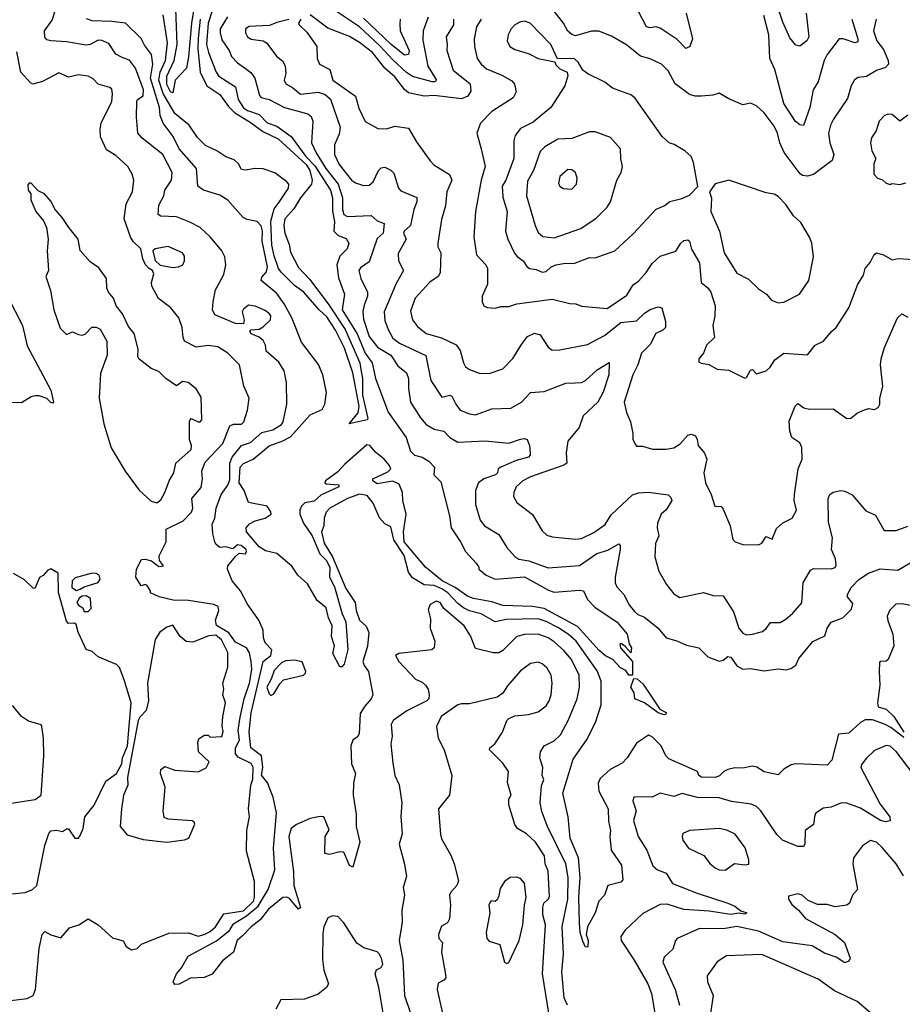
# Model space of a CAD drawing. Extents: x 1246230 to 1426786, y 660032 to 763141.
# Tile 228 of 256: x 1297787 to 1302277, y 732890 to 737902. Entities that reach past the tile are written whole.
import ezdxf

# ---------------------------------------------------------------- set-up
doc = ezdxf.new("R2010")
doc.units = 0

msp = doc.modelspace()

# ---------------------------------------------------------------- linework, layer by layer
at = {"layer": '0CON10XD'}
for points in [[(1301788.1, 737935), (1301800.8, 737815), (1301790.9, 737795), (1301755, 737767.5), (1301735, 737772.9), (1301705, 737810.5), (1301669.8, 737889.8), (1301613, 738055)], [(1298675, 737967.5), (1298660.2, 737885), (1298645, 737713.3), (1298635, 737654.7), (1298577.2, 737595), (1298565, 737529.2), (1298553.5, 737535), (1298535, 737572.1), (1298535, 737614.5), (1298571.7, 737695), (1298587.3, 737775), (1298578.4, 738005)], [(1299498.2, 733858.2), (1299499.2, 733795), (1299517.5, 733715), (1299481.7, 733588.3), (1299465, 733596.7), (1299434.8, 733664.8), (1299415, 733666.8), (1299362.7, 733652.7), (1299338.6, 733658.6), (1299340.8, 733745), (1299361.2, 733778.8), (1299333.6, 733843.6), (1299315, 733845.9), (1299265, 733836), (1299195, 733805.2), (1299167.7, 733785), (1299155.8, 733745), (1299178.8, 733565), (1299180.7, 733495), (1299215, 733383.3), (1299205, 733374.4), (1299158.4, 733428.4), (1299145, 733435.1), (1299125, 733433.6), (1299052.7, 733375), (1299009.7, 733320.3), (1298964.3, 733285), (1298920.6, 733239.4), (1298893.3, 733215), (1298873.8, 733155), (1298818.3, 733111.7), (1298765.8, 733044.2), (1298725, 733026.2), (1298655, 733024), (1298597.8, 732992.2), (1298575, 732991.5), (1298567.9, 733005), (1298585.1, 733045), (1298609.9, 733075), (1298644, 733136), (1298787, 733213), (1298854.4, 733265), (1298875, 733299.2), (1298939.9, 733340.1), (1299000.5, 733389.5), (1299050.5, 733475), (1299085.1, 733575), (1299078.5, 733685), (1299092.8, 733865), (1299076.2, 733945), (1299056.1, 733996.1), (1299049.7, 734015), (1299017.3, 734057.3), (1299023.8, 734095), (1299017.5, 734155), (1298962, 734195), (1298954.6, 734275), (1298965, 734373.8), (1299024.4, 734635), (1299064.1, 734665.9), (1299068.8, 734695), (1299035, 734730), (1299026.5, 734755), (1299025.8, 734795), (1299002.5, 734845), (1298945, 734926.2), (1298910.6, 734995), (1298867.5, 735045), (1298844.2, 735105), (1298845, 735122.5), (1298885, 735170), (1298903, 735187), (1298935, 735182.5), (1298941.2, 735195), (1298938.6, 735205), (1298912.5, 735225), (1298895, 735228.8), (1298871.7, 735208.3), (1298835, 735218.8), (1298805, 735216.2), (1298785, 735232), (1298778.6, 735245), (1298768.8, 735285), (1298766.4, 735333.6), (1298779.2, 735365), (1298786.4, 735416.4), (1298811.2, 735485), (1298845, 735532.9), (1298855, 735559.4), (1298855.3, 735644.7), (1298867.7, 735675), (1298915.2, 735734.8), (1298960.1, 735749.9), (1299018.8, 735801.2), (1299075.2, 735814.8), (1299118.7, 735841.3), (1299127.3, 735855), (1299145.8, 735945), (1299144.5, 736055), (1299131.8, 736115), (1299105, 736159.4), (1299040, 736215), (1299036.7, 736245), (1299025, 736268.6), (1299005, 736285.7), (1298965, 736302.5), (1298956.7, 736315), (1298965, 736323.3), (1299005, 736327.5), (1299025, 736337.8), (1299062.9, 736375), (1299064.4, 736394.4), (1299058.1, 736405), (1299035, 736421.9), (1298985, 736443.3), (1298951.2, 736448.8), (1298925, 736428.8), (1298918, 736415), (1298928, 736375), (1298925, 736353.3), (1298885, 736355.6), (1298779.7, 736399.7), (1298767.1, 736425), (1298770.5, 736465), (1298782.3, 736527.7), (1298825.5, 736605.5), (1298835.5, 736655), (1298830.6, 736695), (1298815.3, 736725.3), (1298756.7, 736795), (1298705, 736843.8), (1298652.2, 736872.2), (1298585, 736898.2), (1298505, 736902.1), (1298490.6, 736910.6), (1298495, 736958), (1298519.1, 737005), (1298525.4, 737035), (1298558.2, 737085), (1298562.5, 737125), (1298515.4, 737215), (1298409.5, 737299.5), (1298387.5, 737325), (1298381.1, 737405), (1298383.3, 737485), (1298386, 737495), (1298415, 737514.4), (1298416.3, 737545), (1298375, 737655.6), (1298345, 737695.5), (1298311.3, 737708.7), (1298275, 737726.9), (1298240.4, 737780.4), (1298205, 737795.9), (1298185, 737797.6), (1298145, 737775.4), (1298125, 737772), (1298025, 737790), (1297944.1, 737794.1), (1297925, 737800), (1297915, 737813.8), (1297912.1, 737845), (1297951.1, 737898.9), (1297968, 737952)], [(1298767.5, 737952.5), (1298746.1, 737883.9), (1298737.4, 737775), (1298746.3, 737735), (1298786.2, 737635), (1298800.5, 737615), (1298885, 737560.9), (1298898.8, 737495), (1298925, 737453.5), (1298945, 737440.1), (1299005, 737419.6), (1299046.3, 737376.3), (1299095, 737360.2), (1299167.6, 737307.6), (1299242.7, 737205), (1299287.5, 737157.5), (1299367.9, 737035), (1299377.8, 736995), (1299378.2, 736928.2), (1299387.9, 736875), (1299385.2, 736825), (1299406.5, 736803.5), (1299448, 736788), (1299460.4, 736765), (1299452.7, 736735), (1299415, 736697.5), (1299400.2, 736655), (1299408.5, 736588.5), (1299439.1, 736505), (1299427.5, 736425), (1299503.7, 736303.7), (1299545, 736205.3), (1299579, 736155), (1299597.4, 736075), (1299661.2, 735905), (1299752.9, 735775), (1299774.2, 735705), (1299795, 735684.7), (1299834, 735675), (1299868.8, 735655), (1299897.5, 735625), (1299893.3, 735585), (1299929.1, 735549.1), (1299973.8, 735376.2), (1299981.6, 735315), (1300029.6, 735245), (1300054.7, 735194.7), (1300108.6, 735135), (1300123.3, 735115), (1300123.3, 735105), (1300159.5, 735075), (1300205, 735054.8), (1300355, 735066.2), (1300477.4, 734997.4), (1300505, 734988.2), (1300635, 734998.6), (1300655, 734994), (1300675, 734951.2), (1300712, 734912), (1300826, 734835), (1300876.7, 734775), (1300887.5, 734725), (1300900, 734705), (1300895, 734680), (1300869.3, 734709.3), (1300850, 734725), (1300840, 734725), (1300844, 734705), (1300903.8, 734635), (1300904.5, 734565.5), (1300885, 734565.5), (1300869.6, 734589.6), (1300842.4, 734602.4), (1300805, 734645.4), (1300766.7, 734663.3), (1300735, 734690.9), (1300625, 734812.8), (1300455, 734904.8), (1300394.8, 734915.2), (1300245, 734919.4), (1300188.3, 734938.3), (1300095, 734956.2), (1300065, 734968.1), (1300001.4, 735011.4), (1299936.4, 735045), (1299850.5, 735115), (1299742.6, 735245), (1299738.9, 735295), (1299752.3, 735385), (1299736.5, 735455), (1299734.3, 735495), (1299717, 735537), (1299685, 735552.7), (1299605, 735540), (1299583.8, 735555), (1299583.8, 735565)], [(1299864.6, 737915), (1299839.4, 737845), (1299838, 737798), (1299863.3, 737665), (1299906.9, 737595), (1299898.8, 737585), (1299885, 737585.3), (1299785, 737613.2), (1299754, 737634), (1299685, 737697), (1299619.4, 737769.4), (1299515.1, 737865.1), (1299383.2, 737953.2)], [(1299583.8, 735565), (1299660, 735600), (1299675.6, 735615), (1299666.9, 735635), (1299641.6, 735665), (1299599.2, 735699.2), (1299568.2, 735735), (1299552.7, 735737.3), (1299439.9, 735640.1), (1299405, 735600), (1299342, 735555), (1299338.8, 735545), (1299345, 735540), (1299410, 735535), (1299410, 735525), (1299318.6, 735481.4), (1299285, 735450.9), (1299237.7, 735442.3), (1299219.6, 735425), (1299211.1, 735405), (1299211.8, 735385), (1299229.8, 735339.8), (1299274.4, 735275), (1299313.3, 735183.3), (1299345, 735150.5), (1299363.6, 735115), (1299362.3, 735065), (1299387.8, 735015), (1299427.5, 734877.5), (1299445, 734837.1), (1299456, 734696), (1299438.1, 734621.9), (1299425, 734607.1), (1299415, 734608.5), (1299380.4, 734675), (1299387.5, 734715), (1299373, 734763), (1299377.1, 734817.1), (1299356.8, 734856.8), (1299345, 734908.5), (1299300, 734945), (1299250.5, 735030.5), (1299201.9, 735075), (1299170.6, 735120.6), (1299094.7, 735184.7), (1299037.8, 735197.8), (1299005, 735219.4), (1298941.2, 735295), (1298938.1, 735315), (1298955, 735335.5), (1298985, 735351.5), (1299036.2, 735365), (1299065.7, 735385), (1299065, 735396.2), (1299045, 735425.7), (1298950.8, 735445), (1298928, 735505), (1298902.8, 735545), (1298908.6, 735625), (1298925, 735643.4), (1298974.9, 735665.1), (1299024, 735706), (1299055, 735732.3), (1299125, 735757.5), (1299165, 735778.8), (1299265, 735891.2), (1299325, 735918.5), (1299338.8, 735945), (1299347.1, 736005), (1299328.2, 736095), (1299307.4, 736147.4), (1299220, 736260), (1299171.2, 736385), (1299132.8, 736455), (1299095, 736508), (1299015.6, 736575), (1299018.8, 736591.2), (1299041.7, 736618.3), (1299046.5, 736643.5), (1299019.8, 736775), (1299021, 736825), (1299015, 736851.9), (1298995, 736875.4), (1298944.6, 736884.6), (1298924, 736895), (1298845, 736983.3), (1298805, 737009.4), (1298722, 737035), (1298693.5, 737055), (1298686.2, 737145), (1298597.7, 737245), (1298567, 737307), (1298517.1, 737375), (1298501.1, 737415), (1298498, 737455), (1298451.3, 737605), (1298463.1, 737675), (1298457.8, 737725), (1298422.1, 737772.1), (1298405, 737805.5), (1298324.6, 737884.6), (1298255, 737893.6), (1298155, 737895.5), (1298126.6, 737906.6)], [(1298704.6, 737905), (1298695, 737806.2), (1298693.3, 737755), (1298703.9, 737635), (1298737.8, 737565), (1298805, 737521.1), (1298849.3, 737459.3), (1298880, 737430), (1298965, 737377.2), (1299022.9, 737332.9), (1299101.6, 737295), (1299243.6, 737165), (1299263.4, 737135), (1299274.8, 737085), (1299271.9, 737065), (1299215.9, 736995), (1299181.1, 736938.9), (1299135, 736887.7), (1299130, 736855), (1299135, 736816), (1299157.6, 736757.6), (1299165, 736719.5), (1299205, 736640.9), (1299260.7, 736580.7), (1299355.4, 736455.4), (1299442.9, 736325), (1299516.8, 736155), (1299521.3, 736121.3), (1299531.1, 736075), (1299531.2, 735991.2), (1299558, 735872), (1299554.6, 735865.4), (1299462.5, 735845), (1299508.7, 735901.3), (1299514, 735934), (1299481.4, 736105), (1299439.8, 736229.8), (1299392.4, 736322.4), (1299349.3, 736389.3), (1299310.4, 736425), (1299232, 736515), (1299185, 736548.8), (1299116.3, 736616.3), (1299103.4, 736635), (1299080.7, 736700.7), (1299068.7, 736755), (1299063.6, 736876.4), (1299080.8, 736939.2), (1299106.9, 736973.1), (1299153.5, 737045), (1299155.2, 737065), (1299146.3, 737076.3), (1299085, 737122.2), (1299025, 737143.1), (1298985, 737144.4), (1298935, 737135.6), (1298915, 737139.2), (1298898.9, 737168.9), (1298878.1, 737188.1), (1298835, 737203.9), (1298789.6, 737235), (1298731.9, 737261.9), (1298691.8, 737301.8), (1298648, 737365), (1298575, 737424.1), (1298516.8, 737526.8), (1298495.1, 737595), (1298501.6, 737635), (1298529, 737695), (1298538.8, 737785), (1298516.1, 737926.1)], [(1298843.6, 737916.4), (1298807.1, 737855), (1298805.7, 737835), (1298815, 737800), (1298852.7, 737745), (1298863.6, 737715), (1298895, 737682.5), (1298935, 737653.8), (1298962.7, 737632.7), (1298982.9, 737605), (1299006.8, 737516.8), (1299015.7, 737505.7), (1299055, 737495.4), (1299134.3, 737454.3), (1299252.4, 737422.4), (1299269.1, 737409.1), (1299277.4, 737385), (1299271.6, 737275), (1299295, 737224.6), (1299344.8, 737145), (1299406.3, 737065), (1299428.1, 736995), (1299428.1, 736935), (1299435, 736910.5), (1299455, 736900.7), (1299575, 736905.6), (1299605, 736878.8), (1299640, 736865), (1299635.8, 736815), (1299605, 736788.8), (1299565, 736668.9), (1299521.1, 736638.9), (1299511.8, 736625), (1299521.5, 736585), (1299555.3, 736515), (1299555.3, 736494.7), (1299539.5, 736449.5), (1299532.9, 736417.1), (1299535, 736378), (1299565, 736289.2), (1299606.2, 736235), (1299675.4, 736195), (1299710, 736140), (1299755.2, 736105.2), (1299764.8, 736075), (1299764.7, 736025), (1299775.3, 735955), (1299825, 735874.7), (1299855, 735841.2), (1299895, 735818.4), (1299945, 735807.7), (1299975, 735775.4), (1300015, 735752.3), (1300155, 735759.1), (1300275, 735746.2), (1300335, 735767.2), (1300355, 735770), (1300368.6, 735765), (1300379.5, 735735), (1300384.4, 735695), (1300384.4, 735685), (1300375.6, 735675), (1300312.5, 735657.5), (1300233.8, 735625), (1300220.8, 735615), (1300216.9, 735595), (1300208, 735585), (1300147.5, 735565), (1300120, 735545), (1300106.1, 735505), (1300106.1, 735435), (1300130, 735355), (1300152, 735325), (1300225, 735280.8), (1300264.5, 735215), (1300305, 735170), (1300326.8, 735156.8), (1300377.1, 735147.1), (1300475, 735112.4), (1300635, 735123.9), (1300723.6, 735185), (1300778.3, 735201.7), (1300835, 735234.2), (1300841.9, 735225), (1300841.5, 735205), (1300815.4, 735065), (1300816.5, 735035), (1300824.4, 735015), (1300862, 734975), (1300885.4, 734925), (1300915, 734890), (1300931.9, 734875), (1300965, 734860.8), (1301035, 734804.4), (1301074.8, 734754.8), (1301130.2, 734740.2), (1301178.9, 734718.9), (1301241.2, 734705), (1301288.3, 734658.3), (1301345, 734637.5), (1301365, 734641.9), (1301389.7, 734660.3), (1301405, 734657.8), (1301435, 734613.1), (1301465, 734595.8), (1301505, 734599.6), (1301575, 734587.5), (1301645, 734597.1), (1301685, 734592.5), (1301710.3, 734599.7), (1301735, 734616.2), (1301750.1, 734649.9), (1301822.3, 734737.7), (1301882.9, 734765), (1301894.4, 734805), (1301915.5, 734834.5), (1301975, 734857.5), (1302018.1, 734901.9), (1302025, 734930), (1301998.1, 734965), (1301997.5, 734975), (1302015, 735010), (1302055, 735052.7), (1302104.3, 735085), (1302165, 735106.2), (1302255, 735100.4), (1302395, 735183.5)], [(1299155, 737902.6), (1299095, 737888.4), (1299058.1, 737871.9), (1298953.3, 737866.7), (1298935.4, 737855), (1298935.3, 737835), (1298945, 737814.5), (1298965, 737802.9), (1299025, 737795.2), (1299042.7, 737785), (1299094.7, 737714.7), (1299123.4, 737693.4), (1299137.9, 737667.9), (1299141.1, 737628.9), (1299131.4, 737595), (1299140, 737575), (1299175, 737556.2), (1299215, 737522.5), (1299305, 737533.5), (1299341.5, 737521.5), (1299367.8, 737497.8), (1299417.7, 737355), (1299411.5, 737318.5), (1299388.4, 737265), (1299388.4, 737215), (1299411.2, 737165), (1299475, 737086), (1299495, 737071.8), (1299535, 737057.5), (1299565, 737059), (1299585, 737076.5), (1299612.1, 737135), (1299625, 737147.5), (1299645, 737151.5), (1299675, 737136.4), (1299690.4, 737120.4), (1299713.8, 737045), (1299725, 737031.5), (1299807.1, 736997.1), (1299807.4, 736975), (1299791, 736935), (1299775.3, 736855), (1299741.8, 736825), (1299740, 736815), (1299752.5, 736785), (1299712.5, 736712.5), (1299714, 736674), (1299738.9, 736625), (1299701.5, 736558.5), (1299640, 736415), (1299645, 736371.2), (1299660.8, 736325), (1299685, 736281.5), (1299718.9, 736255), (1299852.6, 736192.6), (1299878.1, 736065), (1299935, 735980), (1299975, 735991.1), (1299985, 735985.6), (1300004.8, 735944.8), (1300028.2, 735915), (1300075, 735895.3), (1300105, 735891.2), (1300188.8, 735921.2), (1300285.5, 735924.5), (1300340, 735955), (1300385, 736004.3), (1300455, 736010), (1300565, 736052.4), (1300613.1, 736053.1), (1300645, 736055.5), (1300665, 736064.6), (1300725, 736120.5), (1300785, 736156.2), (1300783.8, 736095), (1300755, 736005.7), (1300728.1, 735955), (1300654.1, 735885), (1300633.2, 735826.8), (1300575, 735756), (1300566.5, 735696.5), (1300570, 735645), (1300555.6, 735634.4), (1300385, 735574.7), (1300346.9, 735555), (1300311.9, 735525), (1300300, 735495), (1300299.2, 735475), (1300315.8, 735445), (1300395, 735382.5), (1300445, 735300), (1300468.9, 735278.9), (1300495, 735268.9), (1300615, 735258.5), (1300645, 735261.2), (1300707.6, 735292.4), (1300765, 735332.2), (1300795, 735381.4), (1300905, 735483.1), (1300935, 735492.9), (1300985, 735497.3), (1301085, 735482.9), (1301099.8, 735469.8), (1301104.5, 735455), (1301075, 735407.1), (1301050, 735385), (1301031.1, 735338.9), (1301029.2, 735315), (1301037.8, 735275), (1301020.9, 735235), (1301018.3, 735168.3), (1301038, 735095), (1301077.4, 735027.4), (1301115, 734980), (1301145, 734960.8), (1301265, 734985.7), (1301315, 734971.4), (1301365, 734970), (1301417.9, 734887.9), (1301445, 734804), (1301465, 734778.6), (1301485, 734771.1), (1301515, 734773.5), (1301565, 734788.6), (1301585, 734802.5), (1301605.8, 734834.2), (1301655, 734833.1), (1301685, 734850), (1301719.6, 734880.4), (1301766.5, 734933.5), (1301772, 735035), (1301810.7, 735099.3), (1301825, 735108), (1301915, 735106), (1301935, 735113.3), (1301940, 735125), (1301937.8, 735157.8), (1301917.1, 735205), (1301922.1, 735265), (1301900.8, 735345), (1301899.4, 735465), (1301908, 735485), (1301925, 735496.9), (1301965, 735505.5), (1301985, 735502.5), (1302022.7, 735482.7), (1302092, 735402), (1302140.7, 735380.7), (1302185, 735302.5), (1302245, 735301.4), (1302305, 735324.4)], [(1299217.3, 737905), (1299205.5, 737885), (1299208.5, 737875), (1299248, 737838), (1299298, 737765), (1299299.2, 737705), (1299312.5, 737675), (1299365, 737648.8), (1299380, 737595), (1299495, 737512.3), (1299511.9, 737451.9), (1299543.5, 737383.5), (1299607.9, 737347.9), (1299652.8, 737347.2), (1299695, 737359.4), (1299765, 737349.1), (1299805, 737280.8), (1299875, 737184.2), (1299893.9, 737163.9), (1299973.8, 737113.8), (1299985.8, 737085), (1299959.7, 737025), (1299953.1, 736955), (1299933.1, 736885), (1299913.1, 736765), (1299914, 736745), (1299929.4, 736715), (1299925.9, 736614.1), (1299915.5, 736595), (1299874, 736566), (1299799.1, 736485), (1299775, 736417.5), (1299784.8, 736374.8), (1299810.1, 736340.1), (1299855, 736305.3), (1299932.5, 736282.5), (1300006.5, 736246.5), (1300027.8, 736217.8), (1300044, 736155), (1300055, 736135.6), (1300075, 736120.9), (1300125, 736102.2), (1300175, 736101.8), (1300245, 736125.5), (1300295, 736177.8), (1300338.8, 736248.8), (1300369.8, 736290.2), (1300405, 736306.4), (1300435, 736298.6), (1300475, 736234.3), (1300495, 736220), (1300535, 736221.5), (1300675, 736248.8), (1300762.5, 736295), (1300845, 736360), (1300925, 736368.4), (1300965, 736407.9), (1300995, 736426.8), (1301035, 736441.1), (1301054, 736435), (1301072, 736365), (1301071.5, 736335), (1301058.8, 736321.2), (1301023.5, 736305), (1300995, 736247.9), (1300950.4, 736205), (1300932.1, 736145), (1300905.4, 736095), (1300861.9, 735955), (1300873, 735903), (1300893.8, 735855), (1300906.7, 735795), (1300906.7, 735765), (1300918.8, 735738.8), (1300925, 735731.2), (1300955, 735730.8), (1301005.6, 735715.6), (1301075, 735715.5), (1301115, 735723.3), (1301146.6, 735743.4), (1301185, 735787.8), (1301205, 735792.5), (1301224, 735784), (1301233.8, 735765), (1301238, 735735), (1301271.2, 735695), (1301282.5, 735665), (1301267.7, 735595), (1301275, 735544), (1301304.5, 735485), (1301322.5, 735425), (1301355, 735423.3), (1301365, 735410), (1301400.5, 735325), (1301415, 735256), (1301426.2, 735245), (1301465, 735230.9), (1301545, 735228.6), (1301561.9, 735238.1), (1301585, 735271.2), (1301615, 735257.5), (1301637.5, 735312.5), (1301669.6, 735340.4), (1301715.8, 735365), (1301738.5, 735405), (1301727.5, 735455), (1301727.8, 735485), (1301747.5, 735615), (1301766.7, 735665), (1301765.8, 735725), (1301755, 735748.8), (1301715, 735776), (1301705, 735807.5), (1301701.5, 735858.5), (1301731.2, 735935), (1301745, 735948.8), (1301776.7, 735926.7), (1301805, 735919.4), (1301925, 735922), (1301995, 735872.5), (1302015, 735873.3), (1302048.8, 735901.2), (1302085, 735916.7), (1302105, 735922.5), (1302135, 735917.5), (1302155, 735927.5), (1302163.3, 735945), (1302162.5, 735975), (1302178.2, 736035), (1302165.4, 736145), (1302168.8, 736175), (1302187.2, 736232.8), (1302252.5, 736385), (1302275, 736404.2), (1302305, 736388)], [(1299993.8, 737905), (1299994.2, 737875), (1299956, 737814), (1299962.2, 737775), (1299959.6, 737745), (1299992.5, 737645), (1300079.1, 737575), (1300082.1, 737537.9), (1300067.1, 737512.9), (1300035, 737499.6), (1299895, 737515.7), (1299845, 737513.2), (1299765, 737529.5), (1299745, 737546.7), (1299695, 737611.4), (1299644.6, 737654.6), (1299580.9, 737735), (1299515, 737786.1), (1299465, 737815.7), (1299355, 737858.2), (1299265, 737927.1)], [(1299722.8, 737905), (1299719.9, 737880.1), (1299722.7, 737845), (1299768.4, 737745), (1299765, 737724.5), (1299745, 737721.9), (1299675, 737777.2), (1299535, 737909)], [(1300134.6, 737905), (1300111.2, 737865), (1300099.2, 737805), (1300100.5, 737765), (1300113.5, 737705), (1300133.8, 737675), (1300162.3, 737652.3), (1300239.3, 737619.3), (1300290, 737590), (1300303.3, 737573.3), (1300313.1, 737535), (1300296.6, 737503.4), (1300189.3, 737435), (1300131.4, 737375), (1300112.8, 737325), (1300133.8, 737245), (1300154.6, 737155), (1300134.7, 737085), (1300105.4, 736925), (1300096.7, 736795), (1300110, 736705), (1300157.7, 736655), (1300166.2, 736635), (1300166.2, 736555), (1300140, 736495), (1300140, 736465), (1300147.5, 736445), (1300165, 736436.2), (1300205, 736433.8), (1300235, 736442), (1300275, 736441.4), (1300315, 736455.5), (1300495, 736480), (1300585, 736456.9), (1300615.6, 736455.6), (1300645, 736444.3), (1300775, 736431.5), (1300875, 736500), (1300907.5, 736552.5), (1300935, 736571.5), (1300974.4, 736615), (1301005, 736661.4), (1301045, 736697.5), (1301125, 736723.6), (1301149.5, 736765), (1301165, 736778.1), (1301185, 736782), (1301193.8, 736775), (1301204.7, 736734.7), (1301246, 736665), (1301253.6, 736565), (1301287.2, 736537.2), (1301303.1, 736515), (1301324.5, 736445), (1301323.3, 736395), (1301313.3, 736345), (1301321.2, 736285), (1301281.2, 736245), (1301265.7, 736204.3), (1301241.2, 736175), (1301241.2, 736161.2), (1301253.6, 736153.6), (1301293.3, 736146.7), (1301335, 736123.8), (1301395, 736117.5), (1301475, 736076.7), (1301485, 736080), (1301505, 736118.8), (1301515, 736121.2), (1301535, 736098.8), (1301585, 736115.3), (1301605, 736132.5), (1301628.8, 736171.2), (1301675, 736204), (1301794.2, 736195.8), (1301834.1, 736245.9), (1301876.7, 736265), (1301916.2, 736315), (1301940, 736335), (1302005.4, 736434.6), (1302050.8, 736555), (1302079.1, 736600.9), (1302088.8, 736635), (1302114.2, 736665.8), (1302133.1, 736706.9), (1302145, 736715.5), (1302181.2, 736705), (1302225, 736679.4), (1302255.7, 736685.7), (1302335, 736680.6)], [(1300733.1, 737843.1), (1300695, 737844.1), (1300615, 737820.3), (1300595, 737826.1), (1300575, 737843.8), (1300553.2, 737885), (1300505, 737946.1)], [(1302144, 737905), (1302131.2, 737845), (1302147.6, 737795), (1302180.7, 737750.7), (1302204.7, 737695), (1302206.8, 737675), (1302190.8, 737659.2), (1302145, 737643.9), (1302095, 737612.8), (1302052.2, 737607.8), (1302033.8, 737596.2), (1302016.7, 737565), (1301998.3, 737501.7), (1301927.5, 737395), (1301910.9, 737365), (1301901.5, 737325), (1301908.2, 737275), (1301928.2, 737215), (1301920, 737185), (1301825, 737113.8), (1301795, 737105.5), (1301768.6, 737108.6), (1301756.8, 737116.8), (1301676.6, 737226.6), (1301653.2, 737275), (1301642.5, 737325), (1301625, 737360), (1301575, 737427.5), (1301535, 737463.8), (1301505, 737476.7), (1301465, 737468.8), (1301395, 737498.8), (1301345, 737528), (1301312.9, 737517.1), (1301255, 737513.1), (1301223.1, 737513.1), (1301195, 737521.2), (1301121.4, 737575), (1301085, 737642.5), (1301052, 737675), (1300995, 737703.1), (1300945, 737716.2), (1300874.3, 737774.3), (1300797.5, 737817.5), (1300733.1, 737843.1)], [(1301176.8, 737935), (1301209.6, 737805), (1301195.2, 737764.9), (1301175.4, 737755.4), (1301130.7, 737800.7), (1301045, 737858.4), (1301025, 737865.4), (1300995, 737860.9), (1300975, 737865.4), (1300935, 737943.3)], [(1302020.9, 737905), (1302051.3, 737805), (1302051.1, 737788.9), (1302035, 737783.8), (1301975.5, 737804.5), (1301955, 737804.5), (1301895.2, 737725), (1301880.2, 737695), (1301849.7, 737585), (1301824, 737545), (1301807.1, 737455), (1301775, 737363.8), (1301755, 737367.1), (1301733.8, 737383.8), (1301674.4, 737475), (1301629, 737649), (1301602.7, 737705), (1301598.1, 737825), (1301572.7, 737922.7)], [(1300445, 736617.5), (1300465, 736619.5), (1300488.5, 736641.5), (1300515, 736654.6), (1300563, 736663), (1300605, 736660.6), (1300685, 736691.9), (1300715, 736690.6), (1300813.8, 736726.2), (1300908.2, 736811.8), (1301025, 736937.1), (1301065, 736954.3), (1301095, 736976), (1301155, 736991.2), (1301195, 737008.8), (1301236.4, 737053.6), (1301214.3, 737175), (1301202, 737205), (1301171.2, 737235), (1301116.7, 737266.7), (1301090, 737275), (1301055, 737306.9), (1300915.6, 737505), (1300895, 737518.8), (1300802.9, 737552.9), (1300763.6, 737583.6), (1300677.1, 737627.1), (1300651.2, 737645), (1300628, 737685), (1300606.7, 737705), (1300522.5, 737702.5), (1300489.4, 737775), (1300384, 737884), (1300355, 737894.5), (1300335, 737891.5), (1300305, 737876.5), (1300286.5, 737855), (1300271.8, 737825), (1300266.5, 737795), (1300280, 737765), (1300305, 737750), (1300378.5, 737728.5), (1300425, 737704.4), (1300508.3, 737688.3), (1300515, 737672.5), (1300535, 737652.5), (1300572.5, 737635), (1300576.1, 737616.1), (1300560, 737565), (1300488.1, 737455), (1300399.5, 737380.5), (1300335, 737347.3), (1300307.4, 737312.6), (1300300.8, 737285), (1300301.1, 737195), (1300259.7, 737085), (1300241.3, 737055), (1300245, 736998.8), (1300266.7, 736925), (1300257.9, 736825), (1300269.6, 736785), (1300304.1, 736714.1), (1300316.8, 736696.8), (1300348, 736675), (1300366.2, 736645), (1300380, 736635), (1300415, 736630.6), (1300445, 736617.5)], [(1297697.5, 732905), (1297825, 732920.1), (1297855.8, 732934.2), (1297866.9, 732965), (1297885.2, 733175), (1297900.4, 733245), (1297915, 733261.2), (1297945, 733243.3), (1297995, 733228.8), (1298040.3, 733279.7), (1298087.5, 733295), (1298135, 733325.8), (1298185.4, 733295.4), (1298258.1, 733228.1), (1298313.6, 733213.6), (1298328.8, 733185), (1298355, 733167.5), (1298385, 733173.8), (1298407, 733197), (1298545, 733251.9), (1298645, 733253.5), (1298695, 733237.5), (1298725, 733244.8), (1298755, 733260.8), (1298782.5, 733285), (1298825, 733351.1), (1298925, 733366.6), (1298976.2, 733415), (1298981.2, 733435), (1298981, 733515), (1298940.4, 733670.4), (1298942.2, 733775), (1298955.8, 733845), (1298950.2, 733885), (1298962.4, 734005), (1298973.1, 734036.9), (1298974.7, 734095), (1298965, 734116.6), (1298897.5, 734147.5), (1298885.3, 734165), (1298885.2, 734195), (1298904.1, 734235), (1298897.7, 734285), (1298908.5, 734351.5), (1298928.8, 734445), (1298955, 734525.6), (1298967.2, 734595), (1298964.8, 734634.8), (1298955, 734679.2), (1298939.6, 734705), (1298885, 734734.2), (1298850.8, 734780.8), (1298788.5, 734818.5), (1298782.9, 734845), (1298800.1, 734895), (1298796.3, 734915), (1298774.2, 734925), (1298645, 734945.8), (1298568.1, 734948.1), (1298496.7, 734965), (1298452.5, 734985), (1298452.5, 734995), (1298435, 735022.5), (1298425, 735027.5), (1298405, 735020), (1298377.5, 735065), (1298380, 735105), (1298406.4, 735153.6), (1298425, 735156), (1298457.6, 735147.6), (1298495, 735118.8), (1298518, 735122), (1298498.5, 735148.5), (1298496.4, 735173.6), (1298531.4, 735245), (1298531.1, 735308.9), (1298618.2, 735351.8), (1298660.8, 735395), (1298666.7, 735415), (1298663.1, 735465), (1298709.4, 735520.6), (1298716.9, 735565), (1298712.6, 735605), (1298730.8, 735649.2), (1298820.7, 735745), (1298855, 735835.4), (1298875, 735843.2), (1298915, 735843.2), (1298927.5, 735855), (1298945.5, 735915), (1298954.4, 735975), (1298927.4, 736037.4), (1298905.4, 736145), (1298845, 736204.3), (1298795, 736237.1), (1298745, 736242.9), (1298684.5, 736234.5), (1298625.4, 736265.4), (1298617.8, 736285), (1298612.9, 736335), (1298595.4, 736385), (1298555, 736434.5), (1298492.2, 736482.2), (1298459.6, 736545), (1298457.8, 736565), (1298468.8, 736608.8), (1298462.5, 736625), (1298445, 736636), (1298427.1, 736655), (1298412.9, 736685), (1298403.3, 736735), (1298365, 736771.4), (1298352.4, 736792.4), (1298317.9, 736887.9), (1298327.8, 736965), (1298360.9, 737025), (1298366.4, 737085), (1298359.5, 737115), (1298336.9, 737155), (1298275, 737211.5), (1298228.9, 737238.9), (1298197.1, 737305), (1298195.3, 737344.7), (1298201.8, 737375), (1298255, 737486.2), (1298259.2, 737525), (1298255, 737548.8), (1298245, 737557.1), (1298185, 737573.5), (1298160.4, 737600.4), (1298135, 737614.5), (1298085, 737620.9), (1298035, 737610), (1297985, 737631.1), (1297902.4, 737587.6), (1297854.1, 737574.1), (1297841.2, 737581.2), (1297792.5, 737635), (1297771.7, 737738.3)], [(1302305, 737416.1), (1302265, 737386), (1302225, 737419.4), (1302205, 737421.4), (1302186.2, 737415), (1302158.6, 737385), (1302144.3, 737335.7), (1302120, 737300), (1302114.5, 737275), (1302121.4, 737235), (1302142.5, 737195), (1302131.7, 737168.3), (1302132.5, 737115), (1302150, 737095), (1302177, 737087), (1302195, 737070), (1302215, 737063.3), (1302225, 737067.5), (1302265, 737063.3), (1302295, 737071.2)], [(1300505, 736792.3), (1300641.7, 736838.3), (1300718.8, 736891.2), (1300775, 736948), (1300793.1, 736975), (1300824.3, 737085), (1300845.8, 737125), (1300854, 737155), (1300844.4, 737194.4), (1300843.8, 737245), (1300791.9, 737301.9), (1300715, 737330.4), (1300685, 737331.8), (1300595, 737297.9), (1300525, 737293.2), (1300458.1, 737255), (1300435, 737230.8), (1300401.1, 737135), (1300370.6, 737079.4), (1300365.3, 737005.3), (1300408.5, 736855), (1300425, 736818.8), (1300448.7, 736798.7), (1300505, 736792.3)], [(1300595, 737040), (1300620, 737065), (1300623.3, 737095), (1300613.8, 737125), (1300595, 737137.5), (1300575, 737139.2), (1300535, 737103.3), (1300528.3, 737068.3), (1300534.5, 737054.5), (1300552.1, 737042.1), (1300595, 737040)], [(1298485, 735443.1), (1298505, 735458), (1298525.6, 735495), (1298547.7, 735555), (1298570.7, 735595), (1298581.6, 735645), (1298659.7, 735715), (1298661.1, 735735), (1298650.4, 735765), (1298650.9, 735859.1), (1298658.3, 735871.7), (1298695, 735855.7), (1298705, 735855.8), (1298712.9, 735865), (1298710.4, 735980.4), (1298685, 736022.9), (1298644, 736055), (1298615, 736060.5), (1298585, 736038.8), (1298530.6, 736075), (1298495, 736111.4), (1298455, 736125.8), (1298393.6, 736173.6), (1298387.7, 736187.7), (1298388.6, 736225), (1298368.8, 736305), (1298340, 736340), (1298308.8, 736405), (1298278, 736445), (1298264, 736485), (1298238.8, 736515), (1298230, 736535), (1298228, 736585), (1298188.3, 736638.3), (1298145, 736670), (1298095, 736726.7), (1298083.8, 736785), (1298036.2, 736845), (1298003.3, 736895), (1297966.7, 736935), (1297945, 736977.5), (1297912.5, 737015), (1297880.7, 737030.7), (1297845, 737070), (1297835, 737070), (1297828.3, 737061.7), (1297830, 737035), (1297842.5, 737015), (1297843.3, 736985), (1297868.8, 736925), (1297908.3, 736878.3), (1297923.3, 736845), (1297932, 736785), (1297926.2, 736725), (1297933.3, 736625), (1297920, 736595), (1297943, 736523), (1297960.6, 736425), (1297991.7, 736331.7), (1298025, 736300), (1298055, 736313.3), (1298085, 736298.8), (1298105, 736296.2), (1298118.8, 736301.2), (1298153, 736337), (1298176.4, 736336.4), (1298196.4, 736326.4), (1298230, 736265), (1298231.2, 736195), (1298198.2, 736101.8), (1298190.9, 735975), (1298214.9, 735844.9), (1298252.4, 735722.4), (1298323.5, 735603.5), (1298395, 735507.4), (1298455, 735451.6), (1298485, 735443.1)], [(1301645, 736460.8), (1301675, 736464.3), (1301754, 736505), (1301801.5, 736575), (1301825.5, 736695), (1301816.4, 736765), (1301804.6, 736795), (1301760.5, 736870.5), (1301723.4, 736903.4), (1301685, 736961.4), (1301645, 737002.2), (1301625, 737013.3), (1301585, 737020), (1301395, 737085.8), (1301325, 737067.1), (1301296.7, 737025), (1301307, 736993), (1301303.1, 736925), (1301346.5, 736825), (1301370.4, 736715), (1301435, 736612.5), (1301495, 736581.9), (1301545, 736532.5), (1301586, 736505), (1301612, 736475), (1301645, 736460.8)], [(1298565, 736640), (1298595, 736644.3), (1298615.8, 736655), (1298625.7, 736675), (1298625, 736697.5), (1298615, 736715.6), (1298542.7, 736747.3), (1298475, 736736.2), (1298463.3, 736725), (1298476.4, 736676.4), (1298501.7, 736651.7), (1298565, 736640)], [(1297689.1, 736565), (1297801.5, 736345), (1297825, 736242.5), (1297945, 736016.2), (1297958, 735955), (1297955, 735950), (1297945, 735953.8), (1297923.9, 735973.9), (1297885, 735986.7), (1297865, 735986.7), (1297845, 735982.5), (1297795, 735952.5), (1297745, 735953.8)], [(1302285, 734247.5), (1302219.2, 734299.2), (1302186.9, 734316.9), (1302125, 734338.8), (1302087.3, 734337.3), (1302065, 734324.4), (1302005, 734270.3), (1301952.5, 734265), (1301918, 734132), (1301895, 734106.6), (1301734.7, 734114.7), (1301711.5, 734108.5), (1301675, 734086.7), (1301645, 734057.8), (1301575, 734072.9), (1301537.6, 734097.6), (1301515, 734102.9), (1301465, 734092.3), (1301425, 734094.4), (1301390, 734085), (1301368.8, 734075), (1301347.5, 734052.5), (1301325, 734043.8), (1301255, 734045.8), (1301242.5, 734055), (1301235, 734075.6), (1301089, 734139), (1301074.7, 734155), (1301049.5, 734205), (1301005, 734252), (1300985, 734260), (1300925, 734218.9), (1300877.2, 734145), (1300852.2, 734117.8), (1300790, 734085), (1300740.5, 734039.5), (1300730.2, 734015), (1300732.5, 733975), (1300780, 733885), (1300781.7, 733821.7), (1300793.1, 733775), (1300789.5, 733745), (1300795.7, 733675), (1300848.8, 733598.8), (1300855.8, 733524.2), (1300845, 733512), (1300778.8, 733495), (1300761.2, 733445), (1300733.3, 733415), (1300713.9, 733356.1), (1300675.7, 733285), (1300669.2, 733245), (1300679.2, 733215), (1300676.9, 733183.1), (1300665, 733181.4), (1300651.4, 733211.4), (1300638.6, 733255), (1300634.1, 733304.1), (1300631, 733435), (1300638.7, 733535), (1300629, 733635), (1300586.5, 733735), (1300576.4, 733845), (1300549.8, 733965), (1300602, 734138), (1300669.5, 734235), (1300716.5, 734325), (1300744.2, 734415), (1300745.2, 734534.8), (1300725, 734587.1), (1300617.9, 734737.9), (1300577.4, 734775), (1300525, 734808.3), (1300465, 734839.5), (1300425, 734852.3), (1300261.3, 734848.7), (1300205, 734836.8), (1300135, 734877.5), (1300075, 734892.4), (1300045, 734907.5), (1300015, 734930.5), (1299965, 734984.9), (1299934.4, 735005), (1299895, 735021.1), (1299845, 735024.6), (1299785, 735061.1), (1299765, 735089.2), (1299741.9, 735175), (1299690.8, 735255), (1299675, 735320), (1299645, 735335.8), (1299616.9, 735366.9), (1299585, 735440.9), (1299555, 735480.8), (1299515, 735486), (1299454.3, 735465), (1299365, 735415.9), (1299346.2, 735395), (1299336.3, 735365), (1299334.6, 735325), (1299322.6, 735295), (1299335, 735237.5), (1299378.1, 735168.1), (1299445, 735007.5), (1299493.3, 734935), (1299498.1, 734895), (1299514.6, 734845), (1299548.8, 734815), (1299563.3, 734783.3), (1299556.2, 734713.8), (1299533.1, 734635), (1299539.4, 734615), (1299561.9, 734585), (1299582.9, 734465), (1299575, 734444.3), (1299541.9, 734408.1), (1299519.1, 734370.9), (1299513.5, 734266.5), (1299505, 734251.2), (1299481.4, 734235), (1299471.5, 734205), (1299474.6, 734115), (1299494.4, 734064.4), (1299485.6, 734015), (1299483.8, 733955), (1299498.2, 733858.2)], [(1297611.4, 733438.6), (1297815, 733459.7), (1297851.9, 733475), (1297873.8, 733495), (1297915, 733698), (1297935, 733760), (1297945, 733773.8), (1297973.6, 733776.4), (1298005, 733770), (1298025, 733783.3), (1298035, 733783.3), (1298067.5, 733735), (1298085, 733736.2), (1298095, 733750), (1298109.4, 733785), (1298118.6, 733845), (1298166.2, 733903.8), (1298224.6, 734025.4), (1298278.8, 734065), (1298306.9, 734115), (1298310, 734145), (1298335.6, 734205), (1298354.1, 734425), (1298318.3, 734541.7), (1298294.5, 734604.5), (1298279.4, 734619.4), (1298185, 734658.6), (1298155, 734685.7), (1298125, 734696.7), (1298084.2, 734785), (1298073.6, 734823.6), (1298065, 734830), (1298035, 734829.2), (1298025, 734840), (1297983.3, 734986.7), (1297982.5, 735085), (1297945, 735106.7), (1297929.3, 735100.7), (1297906.4, 735073.6), (1297887, 735063), (1297863.3, 735006.7), (1297855, 735008), (1297811.3, 735051.3), (1297755, 735083.8)], [(1298075, 734996.2), (1298095, 735002.5), (1298114.1, 735015.9), (1298185, 735036.7), (1298195.9, 735054.1), (1298190, 735075), (1298175, 735083.8), (1298155, 735084), (1298068.8, 735061.2), (1298053.3, 735045), (1298051.2, 735011.2), (1298075, 734996.2)], [(1298135, 734890), (1298150, 734905), (1298147.5, 734955), (1298125, 734970), (1298105, 734967.5), (1298090.7, 734959.3), (1298077.5, 734935), (1298085, 734922.5), (1298108.3, 734908.3), (1298115, 734890), (1298135, 734890)], [(1300573.7, 732885), (1300556.3, 732923.7), (1300544.3, 733055), (1300553.8, 733145), (1300546.9, 733286.9), (1300575.9, 733425), (1300577, 733535), (1300565.2, 733605), (1300472.1, 733795), (1300442.3, 733872.3), (1300435.2, 733915.2), (1300441.5, 734001.5), (1300453.8, 734033.8), (1300445.4, 734055.4), (1300447.5, 734095), (1300432.5, 734145), (1300436.7, 734175), (1300455.7, 734205), (1300505, 734230.9), (1300537.4, 734262.6), (1300577.7, 734335), (1300622.9, 734445), (1300634.7, 734505), (1300632.4, 734565), (1300594.7, 734645), (1300555, 734691.6), (1300506.1, 734735), (1300475, 734755.2), (1300425, 734773.8), (1300355, 734773.2), (1300315, 734761.9), (1300245, 734690.4), (1300225, 734680), (1300195, 734680), (1300105, 734700.8), (1300080, 734765), (1300047.2, 734817.2), (1299944.1, 734904.1), (1299925, 734935.9), (1299905, 734942.1), (1299875, 734925.4), (1299865, 734900), (1299876.9, 734853.1), (1299874.4, 734805), (1299898.1, 734738.1), (1299895, 734703.8), (1299883.3, 734695), (1299714.7, 734675.3), (1299698.6, 734665), (1299715.8, 734635), (1299800, 734545), (1299835, 734529.4), (1299851.4, 734515), (1299864.3, 734495), (1299870.6, 734465), (1299867.5, 734445), (1299857.3, 734435), (1299756.1, 734383.9), (1299687.1, 734335), (1299677.1, 734315), (1299681.5, 734255), (1299675.6, 734215), (1299685, 734120), (1299695.7, 734055), (1299717.9, 734007.9), (1299730.9, 733915), (1299726.1, 733846.1), (1299732.3, 733757.7), (1299717.5, 733705), (1299745, 733603.3), (1299755, 733540), (1299738.2, 733485), (1299744.6, 733445), (1299731, 733369), (1299731.9, 733308.1), (1299716.9, 733215), (1299735.4, 733115), (1299743.5, 732935), (1299774.6, 732845)], [(1302328.1, 734918.1), (1302275, 734928.9), (1302243.7, 734926.3), (1302212.8, 734897.2), (1302200.5, 734865), (1302203, 734843), (1302228.3, 734775), (1302233.8, 734715), (1302204.3, 734645.7), (1302195, 734636.9), (1302165, 734635.7), (1302160.7, 734629.3), (1302159.4, 734585), (1302162.2, 734515), (1302151.1, 734425), (1302153.8, 734405), (1302195, 734392.2), (1302233.3, 734355), (1302285.4, 734275)], [(1298535, 733714.9), (1298625, 733726.6), (1298646.7, 733735), (1298677.5, 733807.5), (1298675, 733817.5), (1298663.8, 733823.8), (1298542.3, 733832.3), (1298521.7, 733841.7), (1298517.1, 733875), (1298526.2, 733995), (1298502.9, 734065), (1298504.1, 734085.9), (1298525, 734100), (1298575, 734081.2), (1298695, 734073.3), (1298735, 734093.3), (1298750, 734125), (1298696.7, 734175), (1298693.3, 734225), (1298698.3, 734241.7), (1298725, 734260), (1298745, 734260), (1298755, 734250), (1298815, 734252.5), (1298821.7, 734278.3), (1298816.7, 734306.7), (1298819.2, 734355), (1298834.3, 734425), (1298820.5, 734465), (1298825.2, 734495), (1298820.7, 734525), (1298845, 734606.2), (1298845, 734681.4), (1298813.2, 734745), (1298785, 734769.8), (1298749.4, 734765), (1298667.3, 734732.7), (1298633.1, 734736.9), (1298602.1, 734762.1), (1298565, 734820), (1298535, 734810), (1298498.8, 734785), (1298475, 734746.7), (1298437.3, 734525), (1298441.2, 734435), (1298430, 734385), (1298397.7, 734352.3), (1298390, 734335), (1298335.3, 734045), (1298337.2, 734005), (1298313.8, 733955), (1298303.7, 733885), (1298298.5, 733795), (1298332.9, 733752.9), (1298415, 733729.5), (1298535, 733714.9)], [(1299065, 734462.5), (1299079.3, 734470.7), (1299109.3, 734520.7), (1299128.8, 734541.2), (1299230, 734565), (1299240, 734575), (1299242.5, 734585), (1299223, 734633), (1299185, 734642.5), (1299140.7, 734639.3), (1299120.7, 734629.3), (1299080.7, 734589.3), (1299066.7, 734545), (1299043.3, 734505), (1299055, 734470), (1299065, 734462.5)], [(1300479.6, 732835), (1300446.5, 733045), (1300462.2, 733295), (1300448.1, 733345), (1300447.5, 733385), (1300453, 733405), (1300475.5, 733424.5), (1300482, 733438), (1300475, 733567.1), (1300459.5, 733605), (1300456.1, 733646.1), (1300410.8, 733715), (1300365, 733757.7), (1300318.9, 733785), (1300306.2, 733805), (1300275.5, 733905), (1300275.9, 733934.1), (1300286.7, 733955), (1300268.9, 734018.9), (1300272.7, 734075), (1300245, 734117.5), (1300177.5, 734185), (1300179.2, 734195), (1300203.7, 734216.3), (1300243.1, 734275), (1300264.4, 734335), (1300274.6, 734345.4), (1300305, 734358.2), (1300375, 734365.6), (1300425, 734378.2), (1300465, 734408.9), (1300481.1, 734435), (1300490, 734465), (1300496.2, 734525), (1300490.4, 734565), (1300470.5, 734600.5), (1300445, 734623.3), (1300425, 734631.1), (1300385, 734624.4), (1300335, 734586.9), (1300268.1, 734511.9), (1300245, 734473.8), (1300215, 734454.3), (1300075, 734420), (1300035, 734420), (1300016.1, 734413.9), (1299930, 734355), (1299907.5, 734305), (1299915.7, 734245), (1299945.7, 734185), (1299984.4, 734055), (1299972.9, 733955), (1299917.1, 733885), (1299927.1, 733755), (1299932.7, 733732.7), (1299979.5, 733649.5), (1299997.5, 733605), (1300018.5, 733518.5), (1300011.2, 733495), (1299979.4, 733460.6), (1299972.4, 733445), (1299978.2, 733395), (1299973.8, 733325), (1299963.3, 733305), (1299931.7, 733288.3), (1299917.7, 733245), (1299919.8, 733225), (1299936.8, 733205), (1299932.1, 733155), (1299951.2, 733051.2)], [(1301065, 734363.1), (1301035, 734373.9), (1300965, 734425.4), (1300916.2, 734445), (1300912.5, 734475), (1300896.5, 734505), (1300911.1, 734548.9), (1300927.5, 734547.5), (1300959.4, 734519.4), (1301043.1, 734393.1), (1301075.6, 734375), (1301073.3, 734365), (1301065, 734363.1)], [(1297675, 733904.5), (1297865, 733933.1), (1297895.3, 733955), (1297909.3, 734155), (1297908, 734245), (1297898.9, 734305), (1297895, 734312.9), (1297830.9, 734330.9), (1297795.6, 734355.6), (1297750.3, 734410.3)], [(1302333.1, 734063.1), (1302245, 734177.5), (1302215, 734204.4), (1302195, 734207.5), (1302135, 734182), (1302095, 734143.3), (1302069.8, 734110.2), (1302065.5, 734095), (1302165, 733908.6), (1302214.2, 733845), (1302215, 733823.3), (1302191.4, 733818.6), (1302166.2, 733825), (1302065, 733888.3), (1301995, 733914.6), (1301967.5, 733915), (1301915.7, 733894.3), (1301875, 733888), (1301837.3, 733862.7), (1301831.2, 733855), (1301824.5, 733805.5), (1301782.9, 733775), (1301780.8, 733705), (1301775, 733693.8), (1301745, 733693.3), (1301667.8, 733725)], [(1301667.8, 733725), (1301638.2, 733755), (1301557.1, 733875), (1301535, 733896.2), (1301508.1, 733908.1), (1301407.6, 733922.4), (1301345, 733941.5), (1301235, 733942.7), (1301156.4, 733963.6), (1301115, 733948), (1301045, 733964.6), (1301005, 733945.3), (1300915, 733945.4), (1300908.9, 733941.1), (1300905.5, 733925), (1300922.2, 733875), (1300909.2, 733825), (1300933.3, 733745), (1300976.8, 733675), (1301007.5, 733595), (1301032, 733575), (1301075, 733557.8), (1301107.5, 733505), (1301233.8, 733455), (1301390, 733405), (1301425, 733389.4), (1301455, 733365.7), (1301486.2, 733355), (1301475, 733348.6), (1301445, 733353.6), (1301405, 733346.8), (1301295, 733363.6), (1301165, 733372), (1301080.2, 733400.2), (1301045, 733398.9), (1300957.2, 733352.8), (1300864.7, 733265.3), (1300844.5, 733235), (1300846.2, 733215), (1300912.8, 733115), (1300981.6, 732995), (1301001.5, 732945), (1301022.1, 732825)], [(1301375, 733573.1), (1301423.6, 733606.4), (1301475, 733600), (1301497, 733603), (1301496.2, 733625), (1301477.2, 733687.2), (1301426.5, 733756.5), (1301385, 733776.2), (1301345, 733785.4), (1301195, 733774.2), (1301160.5, 733759.5), (1301156.2, 733745), (1301160, 733725), (1301189.2, 733685), (1301267.7, 733647.7), (1301298.6, 733605), (1301324.2, 733585), (1301345.6, 733574.4), (1301375, 733573.1)], [(1302283.7, 733543.7), (1302245.4, 733605), (1302175, 733688.9), (1302145, 733715.4), (1302115, 733723.1), (1302073.9, 733696.1), (1302028.5, 733635), (1302025.6, 733605), (1302048.9, 733475), (1302024.4, 733445.6), (1302008, 733405), (1301995.5, 733394.5), (1301935, 733386.2), (1301895, 733398), (1301845, 733398), (1301798.6, 733418.6), (1301766.7, 733445), (1301745, 733453.3), (1301698.8, 733441.2), (1301697.5, 733425), (1301715, 733397.5), (1301749.7, 733369.7), (1301785, 733326.7), (1301825, 733304.5), (1301935, 733245.6), (1301983.1, 733205), (1302011.9, 733125), (1302005, 733109.2), (1301985, 733101.4), (1301940, 733130), (1301880.7, 733150.7), (1301817.7, 733187.7), (1301668.5, 733208.5), (1301545, 733263), (1301435, 733285.4), (1301365, 733273.5), (1301245, 733275.4), (1301131.2, 733225), (1301122.5, 733215), (1301109.4, 733170.6), (1301065, 733130), (1301058.5, 733105), (1301122.1, 732965), (1301143.5, 732885)], [(1300265, 733097.5), (1300275, 733102.5), (1300326.9, 733215), (1300347.1, 733295), (1300354.4, 733395), (1300363, 733433), (1300355, 733506.7), (1300335, 733530), (1300315, 733537.5), (1300282.5, 733535), (1300253.3, 733515), (1300230.3, 733479.7), (1300225, 733442.5), (1300215, 733421.2), (1300205, 733413.3), (1300185, 733416.2), (1300179.3, 733410.7), (1300174, 733395), (1300178.8, 733355), (1300159.2, 733255), (1300164, 733225), (1300175, 733211.2), (1300230, 733195), (1300252.5, 733105), (1300265, 733097.5)], [(1299635, 732847.5), (1299612.9, 732975), (1299594.3, 733045), (1299601.2, 733065), (1299625, 733077.5), (1299633.3, 733095), (1299627.6, 733125), (1299615, 733147.1), (1299605, 733156.5), (1299536.8, 733176.8), (1299501.9, 733201.9), (1299435.6, 733305), (1299405, 733337.5), (1299378.8, 733341.2), (1299355, 733330), (1299334.4, 733285), (1299328.9, 733251.1), (1299327.6, 733117.6), (1299334.7, 733064.7), (1299357.5, 732995), (1299347.5, 732975), (1299305, 732942.2), (1299235, 732915.7), (1299115, 732913.5), (1299089, 732865)], [(1302128.2, 732835), (1302048.1, 732905), (1301931.4, 732958.6), (1301848.1, 733018.1), (1301562.9, 733142.9), (1301382.4, 733137.6), (1301335, 733105.7), (1301284.1, 733035), (1301286.2, 733005), (1301315.4, 732935), (1301301.3, 732845)], [(1299951.2, 733051.2), (1299953.8, 733025), (1299945, 733013.3), (1299915, 732997.5), (1299910, 732965), (1299946, 732806)]]:
    msp.add_lwpolyline(points, dxfattribs=at)

doc.saveas('drawing.dxf')
